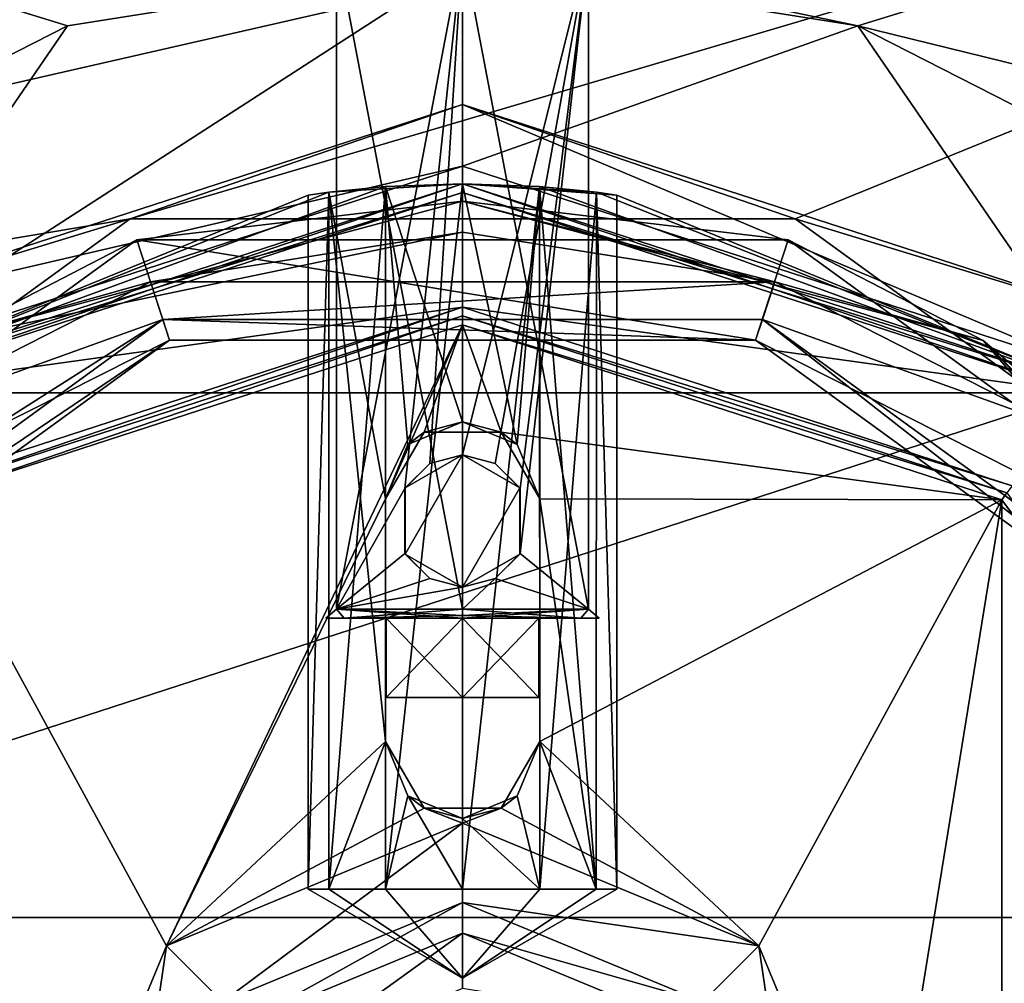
# Model space of a CAD drawing. Header units: millimetres. Extents: x -78 to 78, y -77 to 439.
# Tile 14 of 59: x -10 to 12, y 26 to 48. Entities that reach past the tile are written whole.
import ezdxf

# ---------------------------------------------------------------- set-up
doc = ezdxf.new("R2010")
doc.units = ezdxf.units.MM
doc.header["$LTSCALE"] = 65.185185
for name, color, linetype in [('1', 7, 'CONTINUOUS'), ('10', 7, 'CONTINUOUS'), ('199', 7, 'CONTINUOUS'), ('2', 7, 'CONTINUOUS'), ('206', 7, 'CONTINUOUS'), ('209', 7, 'CONTINUOUS'), ('212', 7, 'CONTINUOUS'), ('213', 7, 'CONTINUOUS'), ('214', 7, 'CONTINUOUS'), ('215', 7, 'CONTINUOUS'), ('216', 7, 'CONTINUOUS'), ('217', 7, 'CONTINUOUS'), ('218', 7, 'CONTINUOUS'), ('219', 7, 'CONTINUOUS'), ('220', 7, 'CONTINUOUS'), ('221', 7, 'CONTINUOUS'), ('222', 7, 'CONTINUOUS'), ('223', 7, 'CONTINUOUS'), ('224', 7, 'CONTINUOUS'), ('225', 7, 'CONTINUOUS'), ('226', 7, 'CONTINUOUS'), ('227', 7, 'CONTINUOUS'), ('228', 7, 'CONTINUOUS'), ('229', 7, 'CONTINUOUS'), ('230', 7, 'CONTINUOUS'), ('231', 7, 'CONTINUOUS'), ('232', 7, 'CONTINUOUS'), ('233', 7, 'CONTINUOUS'), ('234', 7, 'CONTINUOUS'), ('235', 7, 'CONTINUOUS'), ('236', 7, 'CONTINUOUS'), ('237', 7, 'CONTINUOUS'), ('238', 7, 'CONTINUOUS'), ('239', 7, 'CONTINUOUS'), ('240', 7, 'CONTINUOUS'), ('241', 7, 'CONTINUOUS'), ('242', 7, 'CONTINUOUS'), ('245', 7, 'CONTINUOUS'), ('246', 7, 'CONTINUOUS'), ('247', 7, 'CONTINUOUS'), ('248', 7, 'CONTINUOUS'), ('249', 7, 'CONTINUOUS'), ('253', 7, 'CONTINUOUS'), ('254', 7, 'CONTINUOUS'), ('255', 7, 'CONTINUOUS'), ('256', 7, 'CONTINUOUS'), ('298', 7, 'CONTINUOUS'), ('299', 7, 'CONTINUOUS'), ('300', 7, 'CONTINUOUS'), ('301', 7, 'CONTINUOUS'), ('302', 7, 'CONTINUOUS'), ('303', 7, 'CONTINUOUS'), ('306', 7, 'CONTINUOUS'), ('307', 7, 'CONTINUOUS'), ('308', 7, 'CONTINUOUS'), ('309', 7, 'CONTINUOUS'), ('310', 7, 'CONTINUOUS'), ('5', 7, 'CONTINUOUS'), ('6', 7, 'CONTINUOUS'), ('8', 7, 'CONTINUOUS')]:
    doc.layers.add(name, color=color, linetype=linetype)

msp = doc.modelspace()

# ---------------------------------------------------------------- linework, layer by layer
at = {"layer": '1', "linetype": 'CONTINUOUS'}
for points in [[(-19.336, 34.048, 16), (-7.386, 42.73, 16), (-19.336, 34.048), (-19.336, 34.048, 16)], [(-19.336, 34.048), (-7.386, 42.73, 16), (-7.386, 42.73), (-19.336, 34.048)], [(-7.386, 42.73, 16), (7.386, 42.73, 16), (-7.386, 42.73), (-7.386, 42.73, 16)], [(-7.386, 42.73), (7.386, 42.73, 16), (7.386, 42.73), (-7.386, 42.73)], [(7.386, 42.73, 16), (19.336, 34.048, 16), (7.386, 42.73), (7.386, 42.73, 16)], [(7.386, 42.73), (19.336, 34.048, 16), (19.336, 34.048), (7.386, 42.73)]]:
    msp.add_3dface(points, dxfattribs=at)
at = {"layer": '10', "linetype": 'CONTINUOUS'}
for points in [[(-19.336, 34.048), (-7.386, 42.73), (-6.644, 40.448), (-19.336, 34.048)], [(-7.386, 42.73), (7.386, 42.73), (6.644, 40.448), (-7.386, 42.73)], [(-7.386, 42.73), (6.644, 40.448), (-6.644, 40.448), (-7.386, 42.73)], [(7.386, 42.73), (19.336, 34.048), (6.644, 40.448), (7.386, 42.73)], [(-19.336, 34.048), (-6.644, 40.448), (-17.394, 32.637), (-19.336, 34.048)], [(19.336, 34.048), (17.394, 32.637), (6.644, 40.448), (19.336, 34.048)]]:
    msp.add_3dface(points, dxfattribs=at)
at = {"layer": '199', "linetype": 'CONTINUOUS'}
for points in [[(-7.54, 43.206, 7), (-19.74, 34.342, 7), (-7.54, 43.206, 6), (-7.54, 43.206, 7)], [(-7.54, 43.206, 6), (-19.74, 34.342, 7), (-19.74, 34.342, 6), (-7.54, 43.206, 6)], [(7.54, 43.206, 7), (-7.54, 43.206, 7), (7.54, 43.206, 6), (7.54, 43.206, 7)], [(7.54, 43.206, 6), (-7.54, 43.206, 7), (-7.54, 43.206, 6), (7.54, 43.206, 6)], [(19.74, 34.342, 7), (7.54, 43.206, 7), (19.74, 34.342, 6), (19.74, 34.342, 7)], [(19.74, 34.342, 6), (7.54, 43.206, 7), (7.54, 43.206, 6), (19.74, 34.342, 6)]]:
    msp.add_3dface(points, dxfattribs=at)
at = {"layer": '2', "linetype": 'CONTINUOUS'}
for points in [[(-17.394, 32.637), (-6.644, 40.448), (-17.394, 32.637, 16.5), (-17.394, 32.637)], [(-17.394, 32.637, 16.5), (-6.644, 40.448), (-6.644, 40.448, 16.5), (-17.394, 32.637, 16.5)], [(-6.644, 40.448), (6.644, 40.448), (-6.644, 40.448, 16.5), (-6.644, 40.448)], [(-6.644, 40.448, 16.5), (6.644, 40.448), (6.644, 40.448, 16.5), (-6.644, 40.448, 16.5)], [(6.644, 40.448), (17.394, 32.637), (6.644, 40.448, 16.5), (6.644, 40.448)], [(6.644, 40.448, 16.5), (17.394, 32.637), (17.394, 32.637, 16.5), (6.644, 40.448, 16.5)]]:
    msp.add_3dface(points, dxfattribs=at)
at = {"layer": '206', "linetype": 'CONTINUOUS'}
for points in [[(-47.387, 59.418, 6), (47.387, 59.418, 6), (8.962, 47.581, 6), (-47.387, 59.418, 6)], [(0, 49, 6), (-47.387, 59.418, 6), (8.962, 47.581, 6), (0, 49, 6)], [(-47.387, 59.418, 6), (0, 49, 6), (-8.962, 47.581, 6), (-47.387, 59.418, 6)], [(-17.046, 43.462, 6), (-47.387, 59.418, 6), (-8.962, 47.581, 6), (-17.046, 43.462, 6)], [(47.387, 59.418, 6), (68.475, 32.972, 6), (8.962, 47.581, 6), (47.387, 59.418, 6)], [(8.962, 47.581, 6), (68.475, 32.972, 6), (17.046, 43.462, 6), (8.962, 47.581, 6)]]:
    msp.add_3dface(points, dxfattribs=at)
at = {"layer": '209', "linetype": 'CONTINUOUS'}
for points in [[(-68.475, 32.972, 7), (-7.54, 43.206, 7), (47.387, 59.418, 7), (-68.475, 32.972, 7)], [(-47.387, 59.418, 7), (-68.475, 32.972, 7), (47.387, 59.418, 7), (-47.387, 59.418, 7)], [(-7.54, 43.206, 7), (7.54, 43.206, 7), (47.387, 59.418, 7), (-7.54, 43.206, 7)], [(7.54, 43.206, 7), (19.74, 34.342, 7), (47.387, 59.418, 7), (7.54, 43.206, 7)], [(-19.74, 34.342, 7), (-7.54, 43.206, 7), (-68.475, 32.972, 7), (-19.74, 34.342, 7)]]:
    msp.add_3dface(points, dxfattribs=at)
at = {"layer": '212', "linetype": 'CONTINUOUS'}
for points in [[(0, 45.8, 4), (0, 45.8, 6), (-15.165, 40.873, 6), (0, 45.8, 4)], [(-15.165, 40.873, 4), (0, 45.8, 4), (-15.165, 40.873, 6), (-15.165, 40.873, 4)]]:
    msp.add_3dface(points, dxfattribs=at)
at = {"layer": '213', "linetype": 'CONTINUOUS'}
for points in [[(0, 45.8, 4), (-15.165, 40.873, 4), (0, 44.4, 4), (0, 45.8, 4)], [(15.165, 40.873, 4), (0, 45.8, 4), (14.342, 39.74, 4), (15.165, 40.873, 4)], [(0, 45.8, 4), (0, 44.4, 4), (14.342, 39.74, 4), (0, 45.8, 4)], [(0, 44.4, 4), (-15.165, 40.873, 4), (-14.342, 39.74, 4), (0, 44.4, 4)]]:
    msp.add_3dface(points, dxfattribs=at)
at = {"layer": '214', "linetype": 'CONTINUOUS'}
for points in [[(0, 44.4, 4), (-14.342, 39.74, 4), (0, 44.4, 2), (0, 44.4, 4)], [(0, 44.4, 2), (-14.342, 39.74, 4), (-14.342, 39.74, 2), (0, 44.4, 2)]]:
    msp.add_3dface(points, dxfattribs=at)
at = {"layer": '215', "linetype": 'CONTINUOUS'}
for points in [[(0, 44.4, 2), (-14.342, 39.74, 2), (0, 49, 2), (0, 44.4, 2)], [(0, 49, 2), (-14.342, 39.74, 2), (-8.961, 47.581, 2), (0, 49, 2)], [(0, 44.4, 2), (0, 49, 2), (8.961, 47.581, 2), (0, 44.4, 2)], [(-8.961, 47.581, 2), (-14.342, 39.74, 2), (-17.046, 43.461, 2), (-8.961, 47.581, 2)], [(0, 44.4, 2), (8.961, 47.581, 2), (14.342, 39.74, 2), (0, 44.4, 2)], [(8.961, 47.581, 2), (17.046, 43.461, 2), (14.342, 39.74, 2), (8.961, 47.581, 2)]]:
    msp.add_3dface(points, dxfattribs=at)
at = {"layer": '216', "linetype": 'CONTINUOUS'}
for points in [[(-8.962, 47.581, 6), (0, 49, 6), (-8.961, 47.581, 2), (-8.962, 47.581, 6)], [(0, 49, 6), (0, 49, 2), (-8.961, 47.581, 2), (0, 49, 6)], [(-17.046, 43.462, 6), (-8.962, 47.581, 6), (-17.046, 43.461, 2), (-17.046, 43.462, 6)], [(-8.962, 47.581, 6), (-8.961, 47.581, 2), (-17.046, 43.461, 2), (-8.962, 47.581, 6)]]:
    msp.add_3dface(points, dxfattribs=at)
at = {"layer": '217', "linetype": 'CONTINUOUS'}
for points in [[(0, 45.8, 6), (0, 45.8, 4), (15.165, 40.873, 4), (0, 45.8, 6)], [(0, 45.8, 6), (15.165, 40.873, 4), (15.165, 40.873, 6), (0, 45.8, 6)]]:
    msp.add_3dface(points, dxfattribs=at)
at = {"layer": '218', "linetype": 'CONTINUOUS'}
for points in [[(14.342, 39.74, 4), (0, 44.4, 4), (14.342, 39.74, 2), (14.342, 39.74, 4)], [(0, 44.4, 4), (0, 44.4, 2), (14.342, 39.74, 2), (0, 44.4, 4)]]:
    msp.add_3dface(points, dxfattribs=at)
at = {"layer": '219', "linetype": 'CONTINUOUS'}
for points in [[(0, 49, 6), (8.962, 47.581, 6), (0, 49, 2), (0, 49, 6)], [(0, 49, 2), (8.962, 47.581, 6), (8.961, 47.581, 2), (0, 49, 2)], [(8.962, 47.581, 6), (17.046, 43.462, 6), (8.961, 47.581, 2), (8.962, 47.581, 6)], [(17.046, 43.462, 6), (17.046, 43.461, 2), (8.961, 47.581, 2), (17.046, 43.462, 6)]]:
    msp.add_3dface(points, dxfattribs=at)
at = {"layer": '220', "linetype": 'CONTINUOUS'}
for points in [[(0, 45.8, 6), (-7.54, 43.206, 6), (-15.165, 40.873, 6), (0, 45.8, 6)], [(7.54, 43.206, 6), (-7.54, 43.206, 6), (0, 45.8, 6), (7.54, 43.206, 6)], [(7.54, 43.206, 6), (0, 45.8, 6), (15.165, 40.873, 6), (7.54, 43.206, 6)], [(-7.54, 43.206, 6), (-19.74, 34.342, 6), (-15.165, 40.873, 6), (-7.54, 43.206, 6)], [(19.74, 34.342, 6), (7.54, 43.206, 6), (15.165, 40.873, 6), (19.74, 34.342, 6)]]:
    msp.add_3dface(points, dxfattribs=at)
at = {"layer": '221', "linetype": 'CONTINUOUS'}
for points in [[(13.989, 39.255, 58), (0, 43.8, 58), (-13.989, 39.255, 58), (13.989, 39.255, 58)], [(22.635, 27.355, 58), (13.989, 39.255, 58), (-22.635, 27.355, 58), (22.635, 27.355, 58)], [(-22.635, 27.355, 58), (13.989, 39.255, 58), (-13.989, 39.255, 58), (-22.635, 27.355, 58)], [(22.635, 12.645, 58), (22.635, 27.355, 58), (-22.635, 12.645, 58), (22.635, 12.645, 58)], [(-22.635, 12.645, 58), (22.635, 27.355, 58), (-22.635, 27.355, 58), (-22.635, 12.645, 58)]]:
    msp.add_3dface(points, dxfattribs=at)
at = {"layer": '222', "linetype": 'CONTINUOUS'}
for points in [[(0, 44, 18.2), (-14.107, 39.416, 18.2), (0, 44, 42.5), (0, 44, 18.2)], [(0, 44, 42.5), (-14.107, 39.416, 18.2), (-1.747, 43.936, 42.967), (0, 44, 42.5)], [(-3.033, 43.808, 47.747), (-14.107, 39.416, 18.2), (0, 44, 57.8), (-3.033, 43.808, 47.747)], [(0, 44, 57.8), (-14.107, 39.416, 18.2), (-14.107, 39.416, 57.8), (0, 44, 57.8)], [(-1.747, 43.936, 49.033), (-3.033, 43.808, 47.747), (0, 44, 57.8), (-1.747, 43.936, 49.033)], [(0, 44, 49.5), (-1.747, 43.936, 49.033), (0, 44, 57.8), (0, 44, 49.5)], [(-1.747, 43.936, 42.967), (-14.107, 39.416, 18.2), (-3.033, 43.808, 44.253), (-1.747, 43.936, 42.967)], [(-3.033, 43.808, 44.253), (-14.107, 39.416, 18.2), (-3.5, 43.743, 46), (-3.033, 43.808, 44.253)], [(-3.5, 43.743, 46), (-14.107, 39.416, 18.2), (-3.033, 43.808, 47.747), (-3.5, 43.743, 46)]]:
    msp.add_3dface(points, dxfattribs=at)
at = {"layer": '223', "linetype": 'CONTINUOUS'}
for points in [[(-13.989, 39.255, 18), (0, 43.8, 18), (0, 41.2, 18), (-13.989, 39.255, 18)], [(0, 43.8, 18), (13.989, 39.255, 18), (0, 41.2, 18), (0, 43.8, 18)], [(-13.989, 39.255, 18), (0, 41.2, 18), (-12.461, 37.151, 18), (-13.989, 39.255, 18)], [(0, 41.2, 18), (13.989, 39.255, 18), (12.461, 37.151, 18), (0, 41.2, 18)]]:
    msp.add_3dface(points, dxfattribs=at)
at = {"layer": '224', "linetype": 'CONTINUOUS'}
for points in [[(-6.718, 26.717, 30), (0, 29.5, 30), (-5.445, 25.445, 30), (-6.718, 26.717, 30)], [(0, 29.5, 30), (0, 27.7, 30), (-5.445, 25.445, 30), (0, 29.5, 30)], [(0, 29.5, 30), (6.718, 26.717, 30), (0, 27.7, 30), (0, 29.5, 30)], [(0, 27.7, 30), (6.718, 26.717, 30), (5.445, 25.445, 30), (0, 27.7, 30)], [(-9.5, 20, 30), (-6.718, 26.717, 30), (-7.7, 20, 30), (-9.5, 20, 30)], [(-7.7, 20, 30), (-6.718, 26.717, 30), (-5.445, 25.445, 30), (-7.7, 20, 30)], [(5.445, 25.445, 30), (6.718, 26.717, 30), (7.7, 20, 30), (5.445, 25.445, 30)], [(6.718, 26.717, 30), (9.5, 20, 30), (7.7, 20, 30), (6.718, 26.717, 30)]]:
    msp.add_3dface(points, dxfattribs=at)
at = {"layer": '225', "linetype": 'CONTINUOUS'}
for points in [[(0, 44, 18.2), (0, 44, 42.5), (1.747, 43.936, 42.967), (0, 44, 18.2)], [(14.107, 39.416, 57.8), (0, 44, 18.2), (3.5, 43.743, 46), (14.107, 39.416, 57.8)], [(0, 44, 18.2), (14.107, 39.416, 57.8), (14.107, 39.416, 18.2), (0, 44, 18.2)], [(3.5, 43.743, 46), (0, 44, 18.2), (3.033, 43.808, 44.253), (3.5, 43.743, 46)], [(3.033, 43.808, 44.253), (0, 44, 18.2), (1.747, 43.936, 42.967), (3.033, 43.808, 44.253)], [(0, 44, 49.5), (0, 44, 57.8), (14.107, 39.416, 57.8), (0, 44, 49.5)], [(0, 44, 49.5), (14.107, 39.416, 57.8), (1.747, 43.936, 49.033), (0, 44, 49.5)], [(1.747, 43.936, 49.033), (14.107, 39.416, 57.8), (3.033, 43.808, 47.747), (1.747, 43.936, 49.033)], [(3.033, 43.808, 47.747), (14.107, 39.416, 57.8), (3.5, 43.743, 46), (3.033, 43.808, 47.747)]]:
    msp.add_3dface(points, dxfattribs=at)
at = {"layer": '226', "linetype": 'CONTINUOUS'}
for points in [[(-4.95, 24.95, 40), (0, 27, 40), (-4.066, 24.066, 40), (-4.95, 24.95, 40)], [(-4.066, 24.066, 40), (0, 27, 40), (0, 25.75, 40), (-4.066, 24.066, 40)], [(0, 27, 40), (4.95, 24.95, 40), (0, 25.75, 40), (0, 27, 40)]]:
    msp.add_3dface(points, dxfattribs=at)
at = {"layer": '227', "linetype": 'CONTINUOUS'}
for points in [[(0, 27, 40), (-4.95, 24.95, 40), (0, 27, 30.7), (0, 27, 40)], [(0, 27, 30.7), (-4.95, 24.95, 40), (-4.95, 24.95, 30.7), (0, 27, 30.7)]]:
    msp.add_3dface(points, dxfattribs=at)
at = {"layer": '228', "linetype": 'CONTINUOUS'}
for points in [[(4.95, 24.95, 40), (0, 27, 40), (4.95, 24.95, 30.7), (4.95, 24.95, 40)], [(0, 27, 40), (0, 27, 30.7), (4.95, 24.95, 30.7), (0, 27, 40)]]:
    msp.add_3dface(points, dxfattribs=at)
at = {"layer": '229', "linetype": 'CONTINUOUS'}
for points in [[(0, 41, 39.8), (-12.343, 36.989, 39.8), (0, 41, 18.2), (0, 41, 39.8)], [(0, 41, 18.2), (-12.343, 36.989, 39.8), (-12.343, 36.989, 18.2), (0, 41, 18.2)]]:
    msp.add_3dface(points, dxfattribs=at)
at = {"layer": '230', "linetype": 'CONTINUOUS'}
for points in [[(0, 41, 39.8), (0, 41, 18.2), (12.343, 36.989, 18.2), (0, 41, 39.8)], [(0, 41, 39.8), (12.343, 36.989, 18.2), (12.343, 36.989, 39.8), (0, 41, 39.8)]]:
    msp.add_3dface(points, dxfattribs=at)
at = {"layer": '231', "linetype": 'CONTINUOUS'}
for points in [[(0, 43.8, 58), (0, 44, 57.8), (-14.107, 39.416, 57.8), (0, 43.8, 58)], [(-13.989, 39.255, 58), (0, 43.8, 58), (-14.107, 39.416, 57.8), (-13.989, 39.255, 58)]]:
    msp.add_3dface(points, dxfattribs=at)
at = {"layer": '232', "linetype": 'CONTINUOUS'}
for points in [[(0, 43.8, 58), (13.989, 39.255, 58), (0, 44, 57.8), (0, 43.8, 58)], [(0, 44, 57.8), (13.989, 39.255, 58), (14.107, 39.416, 57.8), (0, 44, 57.8)]]:
    msp.add_3dface(points, dxfattribs=at)
at = {"layer": '233', "linetype": 'CONTINUOUS'}
for points in [[(-14.107, 39.416, 18.2), (0, 44, 18.2), (-13.989, 39.255, 18), (-14.107, 39.416, 18.2)], [(0, 44, 18.2), (0, 43.8, 18), (-13.989, 39.255, 18), (0, 44, 18.2)]]:
    msp.add_3dface(points, dxfattribs=at)
at = {"layer": '234', "linetype": 'CONTINUOUS'}
for points in [[(0, 43.8, 18), (0, 44, 18.2), (14.107, 39.416, 18.2), (0, 43.8, 18)], [(13.989, 39.255, 18), (0, 43.8, 18), (14.107, 39.416, 18.2), (13.989, 39.255, 18)]]:
    msp.add_3dface(points, dxfattribs=at)
at = {"layer": '235', "linetype": 'CONTINUOUS'}
for points in [[(-1.747, 43.936, 49.033), (0, 44, 49.5), (-1.75, 28, 49.031), (-1.747, 43.936, 49.033)], [(-1.75, 28, 49.031), (0, 44, 49.5), (0, 28, 49.5), (-1.75, 28, 49.031)], [(0, 44, 42.5), (-1.747, 43.936, 42.967), (0, 38.6, 42.5), (0, 44, 42.5)], [(-3.033, 43.808, 44.253), (-3.5, 43.743, 46), (-3.5, 28, 46), (-3.033, 43.808, 44.253)], [(-3.031, 28, 44.25), (-3.033, 43.808, 44.253), (-3.5, 28, 46), (-3.031, 28, 44.25)], [(-3.5, 43.743, 46), (-3.033, 43.808, 47.747), (-3.5, 28, 46), (-3.5, 43.743, 46)], [(-3.5, 28, 46), (-3.033, 43.808, 47.747), (-3.031, 28, 47.75), (-3.5, 28, 46)], [(-1.747, 43.936, 42.967), (-3.033, 43.808, 44.253), (-1.75, 36.85, 42.969), (-1.747, 43.936, 42.967)], [(-3.033, 43.808, 47.747), (-1.747, 43.936, 49.033), (-3.031, 28, 47.75), (-3.033, 43.808, 47.747)], [(-1.75, 36.85, 42.969), (-3.033, 43.808, 44.253), (-1.75, 31.35, 42.969), (-1.75, 36.85, 42.969)], [(-1.75, 31.35, 42.969), (-3.033, 43.808, 44.253), (-3.031, 28, 44.25), (-1.75, 31.35, 42.969)], [(-3.031, 28, 47.75), (-1.747, 43.936, 49.033), (-1.75, 28, 49.031), (-3.031, 28, 47.75)], [(-1.747, 43.936, 42.967), (-1.75, 36.85, 42.969), (-1.24, 38.085, 42.727), (-1.747, 43.936, 42.967)], [(0, 38.6, 42.5), (-1.747, 43.936, 42.967), (-1.24, 38.085, 42.727), (0, 38.6, 42.5)], [(-1.75, 28, 42.969), (-1.75, 31.35, 42.969), (-3.031, 28, 44.25), (-1.75, 28, 42.969)], [(-1.24, 30.115, 42.727), (-1.75, 31.35, 42.969), (-1.75, 28, 42.969), (-1.24, 30.115, 42.727)], [(0, 28, 42.5), (-1.24, 30.115, 42.727), (-1.75, 28, 42.969), (0, 28, 42.5)], [(0, 29.6, 42.5), (-1.24, 30.115, 42.727), (0, 28, 42.5), (0, 29.6, 42.5)]]:
    msp.add_3dface(points, dxfattribs=at)
at = {"layer": '236', "linetype": 'CONTINUOUS'}
for points in [[(1.747, 43.936, 42.967), (0, 44, 42.5), (1.24, 38.085, 42.727), (1.747, 43.936, 42.967)], [(0, 44, 42.5), (0, 38.6, 42.5), (1.24, 38.085, 42.727), (0, 44, 42.5)], [(0, 44, 49.5), (1.747, 43.936, 49.033), (0, 28, 49.5), (0, 44, 49.5)], [(0, 28, 49.5), (1.747, 43.936, 49.033), (1.75, 28, 49.031), (0, 28, 49.5)], [(1.75, 36.85, 42.969), (1.747, 43.936, 42.967), (1.24, 38.085, 42.727), (1.75, 36.85, 42.969)], [(1.747, 43.936, 49.033), (3.033, 43.808, 47.747), (1.75, 28, 49.031), (1.747, 43.936, 49.033)], [(3.033, 43.808, 44.253), (1.747, 43.936, 42.967), (3.031, 28, 44.25), (3.033, 43.808, 44.253)], [(3.031, 28, 44.25), (1.747, 43.936, 42.967), (1.75, 36.85, 42.969), (3.031, 28, 44.25)], [(1.75, 28, 49.031), (3.033, 43.808, 47.747), (3.031, 28, 47.75), (1.75, 28, 49.031)], [(3.031, 28, 47.75), (3.033, 43.808, 47.747), (3.5, 28, 46), (3.031, 28, 47.75)], [(3.5, 28, 46), (3.033, 43.808, 44.253), (3.031, 28, 44.25), (3.5, 28, 46)], [(3.033, 43.808, 47.747), (3.5, 43.743, 46), (3.5, 28, 46), (3.033, 43.808, 47.747)], [(3.5, 43.743, 46), (3.033, 43.808, 44.253), (3.5, 28, 46), (3.5, 43.743, 46)], [(1.75, 31.35, 42.969), (3.031, 28, 44.25), (1.75, 36.85, 42.969), (1.75, 31.35, 42.969)], [(1.24, 30.115, 42.727), (1.75, 28, 42.969), (1.75, 31.35, 42.969), (1.24, 30.115, 42.727)], [(1.75, 28, 42.969), (3.031, 28, 44.25), (1.75, 31.35, 42.969), (1.75, 28, 42.969)], [(0, 29.6, 42.5), (1.75, 28, 42.969), (1.24, 30.115, 42.727), (0, 29.6, 42.5)], [(0, 29.6, 42.5), (0, 28, 42.5), (1.75, 28, 42.969), (0, 29.6, 42.5)]]:
    msp.add_3dface(points, dxfattribs=at)
at = {"layer": '237', "linetype": 'CONTINUOUS'}
for points in [[(-12.461, 37.151, 18), (0, 41.2, 18), (-12.343, 36.989, 18.2), (-12.461, 37.151, 18)], [(0, 41.2, 18), (0, 41, 18.2), (-12.343, 36.989, 18.2), (0, 41.2, 18)]]:
    msp.add_3dface(points, dxfattribs=at)
at = {"layer": '238', "linetype": 'CONTINUOUS'}
for points in [[(0, 41.2, 18), (12.461, 37.151, 18), (0, 41, 18.2), (0, 41.2, 18)], [(0, 41, 18.2), (12.461, 37.151, 18), (12.343, 36.989, 18.2), (0, 41, 18.2)]]:
    msp.add_3dface(points, dxfattribs=at)
at = {"layer": '239', "linetype": 'CONTINUOUS'}
for points in [[(0, 38.6, 42.5), (-1.24, 38.085, 42.727), (-0.875, 38.366, 40), (0, 38.6, 42.5)], [(0.875, 38.366, 40), (0, 38.6, 42.5), (-0.875, 38.366, 40), (0.875, 38.366, 40)], [(1.24, 38.085, 42.727), (0, 38.6, 42.5), (0.875, 38.366, 40), (1.24, 38.085, 42.727)], [(-1.24, 38.085, 42.727), (-1.75, 36.85, 42.969), (-0.875, 38.366, 40), (-1.24, 38.085, 42.727)], [(-0.875, 38.366, 40), (-1.75, 36.85, 42.969), (-1.75, 36.85, 40), (-0.875, 38.366, 40)], [(1.75, 36.85, 40), (1.24, 38.085, 42.727), (0.875, 38.366, 40), (1.75, 36.85, 40)], [(1.75, 36.85, 42.969), (1.24, 38.085, 42.727), (1.75, 36.85, 40), (1.75, 36.85, 42.969)]]:
    msp.add_3dface(points, dxfattribs=at)
at = {"layer": '240', "linetype": 'CONTINUOUS'}
for points in [[(1.75, 31.35, 42.969), (1.75, 36.85, 42.969), (1.75, 31.35, 40), (1.75, 31.35, 42.969)], [(1.75, 36.85, 42.969), (1.75, 36.85, 40), (1.75, 31.35, 40), (1.75, 36.85, 42.969)]]:
    msp.add_3dface(points, dxfattribs=at)
at = {"layer": '241', "linetype": 'CONTINUOUS'}
for points in [[(-1.75, 31.35, 42.969), (-1.24, 30.115, 42.727), (-1.75, 31.35, 40), (-1.75, 31.35, 42.969)], [(-1.75, 31.35, 40), (-1.24, 30.115, 42.727), (-0.875, 29.834, 40), (-1.75, 31.35, 40)], [(1.24, 30.115, 42.727), (1.75, 31.35, 42.969), (0.875, 29.834, 40), (1.24, 30.115, 42.727)], [(1.75, 31.35, 42.969), (1.75, 31.35, 40), (0.875, 29.834, 40), (1.75, 31.35, 42.969)], [(-1.24, 30.115, 42.727), (0, 29.6, 42.5), (-0.875, 29.834, 40), (-1.24, 30.115, 42.727)], [(0, 29.6, 42.5), (1.24, 30.115, 42.727), (0.875, 29.834, 40), (0, 29.6, 42.5)], [(-0.875, 29.834, 40), (0, 29.6, 42.5), (0.875, 29.834, 40), (-0.875, 29.834, 40)]]:
    msp.add_3dface(points, dxfattribs=at)
at = {"layer": '242', "linetype": 'CONTINUOUS'}
for points in [[(-1.75, 36.85, 42.969), (-1.75, 31.35, 42.969), (-1.75, 36.85, 40), (-1.75, 36.85, 42.969)], [(-1.75, 36.85, 40), (-1.75, 31.35, 42.969), (-1.75, 31.35, 40), (-1.75, 36.85, 40)]]:
    msp.add_3dface(points, dxfattribs=at)
at = {"layer": '245', "linetype": 'CONTINUOUS'}
for points in [[(0, 27.7, 30), (5.445, 25.445, 30), (0, 27, 30.7), (0, 27.7, 30)], [(0, 27, 30.7), (5.445, 25.445, 30), (4.95, 24.95, 30.7), (0, 27, 30.7)]]:
    msp.add_3dface(points, dxfattribs=at)
at = {"layer": '246', "linetype": 'CONTINUOUS'}
for points in [[(-5.445, 25.445, 30), (0, 27.7, 30), (-4.95, 24.95, 30.7), (-5.445, 25.445, 30)], [(0, 27.7, 30), (0, 27, 30.7), (-4.95, 24.95, 30.7), (0, 27.7, 30)]]:
    msp.add_3dface(points, dxfattribs=at)
at = {"layer": '247', "linetype": 'CONTINUOUS'}
for points in [[(-12.226, 36.828, 40), (0, 40.8, 40), (-6.718, 26.717, 40), (-12.226, 36.828, 40)], [(0, 40.8, 40), (-1.75, 36.85, 40), (-6.718, 26.717, 40), (0, 40.8, 40)], [(-0.875, 38.366, 40), (-1.75, 36.85, 40), (0, 40.8, 40), (-0.875, 38.366, 40)], [(0.875, 38.366, 40), (-0.875, 38.366, 40), (0, 40.8, 40), (0.875, 38.366, 40)], [(12.226, 36.828, 40), (0.875, 38.366, 40), (0, 40.8, 40), (12.226, 36.828, 40)], [(1.75, 36.85, 40), (0.875, 38.366, 40), (12.226, 36.828, 40), (1.75, 36.85, 40)], [(-1.75, 36.85, 40), (-1.75, 31.35, 40), (-6.718, 26.717, 40), (-1.75, 36.85, 40)], [(1.75, 31.35, 40), (1.75, 36.85, 40), (12.226, 36.828, 40), (1.75, 31.35, 40)], [(-12.226, 3.172, 40), (-12.226, 36.828, 40), (-9.5, 20, 40), (-12.226, 3.172, 40)], [(-9.5, 20, 40), (-12.226, 36.828, 40), (-6.718, 26.717, 40), (-9.5, 20, 40)], [(1.75, 31.35, 40), (12.226, 36.828, 40), (6.718, 26.717, 40), (1.75, 31.35, 40)], [(6.718, 26.717, 40), (12.226, 36.828, 40), (9.5, 20, 40), (6.718, 26.717, 40)], [(12.226, 36.828, 40), (12.226, 3.172, 40), (9.5, 20, 40), (12.226, 36.828, 40)], [(19.782, 26.427, 40), (12.226, 3.172, 40), (12.226, 36.828, 40), (19.782, 26.427, 40)], [(-1.75, 31.35, 40), (-0.875, 29.834, 40), (-6.718, 26.717, 40), (-1.75, 31.35, 40)], [(0.875, 29.834, 40), (1.75, 31.35, 40), (6.718, 26.717, 40), (0.875, 29.834, 40)], [(-0.875, 29.834, 40), (0, 29.5, 40), (-6.718, 26.717, 40), (-0.875, 29.834, 40)], [(-0.875, 29.834, 40), (0.875, 29.834, 40), (0, 29.5, 40), (-0.875, 29.834, 40)], [(0, 29.5, 40), (0.875, 29.834, 40), (6.718, 26.717, 40), (0, 29.5, 40)], [(19.782, 13.573, 40), (12.226, 3.172, 40), (19.782, 26.427, 40), (19.782, 13.573, 40)]]:
    msp.add_3dface(points, dxfattribs=at)
at = {"layer": '248', "linetype": 'CONTINUOUS'}
for points in [[(0, 29.5, 30), (-6.718, 26.717, 30), (0, 29.5, 40), (0, 29.5, 30)], [(0, 29.5, 40), (-6.718, 26.717, 30), (-6.718, 26.717, 40), (0, 29.5, 40)], [(-6.718, 26.717, 30), (-9.5, 20, 30), (-6.718, 26.717, 40), (-6.718, 26.717, 30)], [(-9.5, 20, 30), (-9.5, 20, 40), (-6.718, 26.717, 40), (-9.5, 20, 30)]]:
    msp.add_3dface(points, dxfattribs=at)
at = {"layer": '249', "linetype": 'CONTINUOUS'}
for points in [[(6.718, 26.717, 30), (0, 29.5, 30), (6.718, 26.717, 40), (6.718, 26.717, 30)], [(0, 29.5, 30), (0, 29.5, 40), (6.718, 26.717, 40), (0, 29.5, 30)], [(9.5, 20, 30), (6.718, 26.717, 30), (9.5, 20, 40), (9.5, 20, 30)], [(6.718, 26.717, 30), (6.718, 26.717, 40), (9.5, 20, 40), (6.718, 26.717, 30)]]:
    msp.add_3dface(points, dxfattribs=at)
at = {"layer": '253', "linetype": 'CONTINUOUS'}
for points in [[(-3.031, 28, 44.25), (-3.5, 28, 46), (0, 25.979, 46), (-3.031, 28, 44.25)], [(-3.5, 28, 46), (-3.031, 28, 47.75), (0, 25.979, 46), (-3.5, 28, 46)], [(-1.75, 28, 42.969), (-3.031, 28, 44.25), (0, 25.979, 46), (-1.75, 28, 42.969)], [(-3.031, 28, 47.75), (-1.75, 28, 49.031), (0, 25.979, 46), (-3.031, 28, 47.75)], [(0, 28, 42.5), (-1.75, 28, 42.969), (0, 25.979, 46), (0, 28, 42.5)], [(-1.75, 28, 49.031), (0, 28, 49.5), (0, 25.979, 46), (-1.75, 28, 49.031)]]:
    msp.add_3dface(points, dxfattribs=at)
at = {"layer": '254', "linetype": 'CONTINUOUS'}
for points in [[(1.75, 28, 42.969), (0, 28, 42.5), (0, 25.979, 46), (1.75, 28, 42.969)], [(0, 28, 49.5), (1.75, 28, 49.031), (0, 25.979, 46), (0, 28, 49.5)], [(1.75, 28, 49.031), (3.031, 28, 47.75), (0, 25.979, 46), (1.75, 28, 49.031)], [(3.031, 28, 47.75), (3.5, 28, 46), (0, 25.979, 46), (3.031, 28, 47.75)], [(3.5, 28, 46), (3.031, 28, 44.25), (0, 25.979, 46), (3.5, 28, 46)], [(3.031, 28, 44.25), (1.75, 28, 42.969), (0, 25.979, 46), (3.031, 28, 44.25)]]:
    msp.add_3dface(points, dxfattribs=at)
at = {"layer": '255', "linetype": 'CONTINUOUS'}
for points in [[(-12.343, 36.989, 39.8), (0, 41, 39.8), (-12.226, 36.828, 40), (-12.343, 36.989, 39.8)], [(0, 41, 39.8), (0, 40.8, 40), (-12.226, 36.828, 40), (0, 41, 39.8)]]:
    msp.add_3dface(points, dxfattribs=at)
at = {"layer": '256', "linetype": 'CONTINUOUS'}
for points in [[(0, 41, 39.8), (12.343, 36.989, 39.8), (0, 40.8, 40), (0, 41, 39.8)], [(12.343, 36.989, 39.8), (12.226, 36.828, 40), (0, 40.8, 40), (12.343, 36.989, 39.8)], [(12.343, 36.989, 39.8), (19.972, 26.489, 39.8), (12.226, 36.828, 40), (12.343, 36.989, 39.8)], [(19.972, 26.489, 39.8), (19.782, 26.427, 40), (12.226, 36.828, 40), (19.972, 26.489, 39.8)]]:
    msp.add_3dface(points, dxfattribs=at)
at = {"layer": '298', "linetype": 'CONTINUOUS'}
for points in [[(0, 34.35, 49.3), (2.858, 34.35, 47.65), (0, 49.35, 49.3), (0, 34.35, 49.3)], [(0, 49.35, 49.3), (2.858, 34.35, 47.65), (2.858, 49.35, 47.65), (0, 49.35, 49.3)], [(0, 49.35, 42.7), (2.858, 49.35, 44.35), (0, 37.85, 42.7), (0, 49.35, 42.7)], [(0, 37.85, 42.7), (2.858, 49.35, 44.35), (0.74, 37.655, 42.784), (0, 37.85, 42.7)], [(0.74, 37.655, 42.784), (2.858, 49.35, 44.35), (1.307, 37.085, 42.97), (0.74, 37.655, 42.784)], [(2.858, 49.35, 44.35), (2.858, 34.35, 44.35), (1.307, 35.615, 42.97), (2.858, 49.35, 44.35)], [(1.307, 37.085, 42.97), (2.858, 49.35, 44.35), (1.307, 35.615, 42.97), (1.307, 37.085, 42.97)], [(2.858, 34.35, 47.65), (2.858, 34.35, 44.35), (2.858, 49.35, 47.65), (2.858, 34.35, 47.65)], [(2.858, 49.35, 47.65), (2.858, 34.35, 44.35), (2.858, 49.35, 44.35), (2.858, 49.35, 47.65)], [(1.307, 35.615, 42.97), (2.858, 34.35, 44.35), (0.74, 35.045, 42.784), (1.307, 35.615, 42.97)], [(2.858, 34.35, 44.35), (0, 34.35, 42.7), (0.74, 35.045, 42.784), (2.858, 34.35, 44.35)], [(0.74, 35.045, 42.784), (0, 34.35, 42.7), (0, 34.85, 42.7), (0.74, 35.045, 42.784)]]:
    msp.add_3dface(points, dxfattribs=at)
at = {"layer": '299', "linetype": 'CONTINUOUS'}
for points in [[(-3.1, 34.15, 46), (-2.684, 34.15, 44.449), (-2.684, 34.15, 47.551), (-3.1, 34.15, 46)], [(-2.684, 34.15, 44.449), (0, 34.15, 42.9), (-1.732, 34.15, 45), (-2.684, 34.15, 44.449)], [(-2.684, 34.15, 47.551), (-2.684, 34.15, 44.449), (-1.732, 34.15, 45), (-2.684, 34.15, 47.551)], [(0, 34.15, 49.1), (-2.684, 34.15, 47.551), (0, 34.15, 48), (0, 34.15, 49.1)], [(0, 34.15, 48), (-2.684, 34.15, 47.551), (-1.732, 34.15, 47), (0, 34.15, 48)], [(-1.732, 34.15, 47), (-2.684, 34.15, 47.551), (-1.732, 34.15, 45), (-1.732, 34.15, 47)], [(0, 34.15, 42.9), (0, 34.15, 44), (-1.732, 34.15, 45), (0, 34.15, 42.9)], [(0, 34.15, 42.9), (2.684, 34.15, 44.449), (0, 34.15, 44), (0, 34.15, 42.9)], [(2.684, 34.15, 47.551), (0, 34.15, 49.1), (1.732, 34.15, 47), (2.684, 34.15, 47.551)], [(1.732, 34.15, 47), (0, 34.15, 49.1), (0, 34.15, 48), (1.732, 34.15, 47)], [(0, 34.15, 44), (2.684, 34.15, 44.449), (1.732, 34.15, 45), (0, 34.15, 44)], [(2.684, 34.15, 44.449), (2.684, 34.15, 47.551), (1.732, 34.15, 47), (2.684, 34.15, 44.449)], [(1.732, 34.15, 45), (2.684, 34.15, 44.449), (1.732, 34.15, 47), (1.732, 34.15, 45)], [(3.1, 34.15, 46), (2.684, 34.15, 47.551), (2.684, 34.15, 44.449), (3.1, 34.15, 46)]]:
    msp.add_3dface(points, dxfattribs=at)
at = {"layer": '300', "linetype": 'CONTINUOUS'}
for points in [[(0, 34.35, 49.3), (0, 49.35, 49.3), (-2.858, 49.35, 47.65), (0, 34.35, 49.3)], [(-2.858, 34.35, 47.65), (0, 34.35, 49.3), (-2.858, 49.35, 47.65), (-2.858, 34.35, 47.65)], [(-2.858, 34.35, 44.35), (0, 49.35, 42.7), (-1.307, 37.085, 42.97), (-2.858, 34.35, 44.35)], [(0, 49.35, 42.7), (-2.858, 34.35, 44.35), (-2.858, 49.35, 44.35), (0, 49.35, 42.7)], [(-2.858, 34.35, 44.35), (-2.858, 34.35, 47.65), (-2.858, 49.35, 44.35), (-2.858, 34.35, 44.35)], [(-2.858, 49.35, 44.35), (-2.858, 34.35, 47.65), (-2.858, 49.35, 47.65), (-2.858, 49.35, 44.35)], [(-1.307, 37.085, 42.97), (0, 49.35, 42.7), (-0.74, 37.655, 42.784), (-1.307, 37.085, 42.97)], [(0, 49.35, 42.7), (0, 37.85, 42.7), (-0.74, 37.655, 42.784), (0, 49.35, 42.7)], [(-1.307, 35.615, 42.97), (-2.858, 34.35, 44.35), (-1.307, 37.085, 42.97), (-1.307, 35.615, 42.97)], [(-0.74, 35.045, 42.784), (-2.858, 34.35, 44.35), (-1.307, 35.615, 42.97), (-0.74, 35.045, 42.784)], [(0, 34.85, 42.7), (-2.858, 34.35, 44.35), (-0.74, 35.045, 42.784), (0, 34.85, 42.7)], [(0, 34.85, 42.7), (0, 34.35, 42.7), (-2.858, 34.35, 44.35), (0, 34.85, 42.7)]]:
    msp.add_3dface(points, dxfattribs=at)
at = {"layer": '301', "linetype": 'CONTINUOUS'}
for points in [[(0, 34.15, 44), (1.732, 34.15, 45), (0, 32.35, 44), (0, 34.15, 44)], [(0, 32.35, 44), (1.732, 34.15, 45), (1.732, 32.35, 45), (0, 32.35, 44)], [(1.732, 34.15, 47), (0, 34.15, 48), (1.732, 32.35, 47), (1.732, 34.15, 47)], [(1.732, 32.35, 47), (0, 34.15, 48), (0, 32.35, 48), (1.732, 32.35, 47)], [(1.732, 34.15, 45), (1.732, 34.15, 47), (1.732, 32.35, 45), (1.732, 34.15, 45)], [(1.732, 32.35, 45), (1.732, 34.15, 47), (1.732, 32.35, 47), (1.732, 32.35, 45)]]:
    msp.add_3dface(points, dxfattribs=at)
at = {"layer": '302', "linetype": 'CONTINUOUS'}
for points in [[(0, 32.35, 44), (0, 32.35, 48), (-1.732, 32.35, 47), (0, 32.35, 44)], [(-1.732, 32.35, 45), (0, 32.35, 44), (-1.732, 32.35, 47), (-1.732, 32.35, 45)], [(0, 32.35, 44), (1.732, 32.35, 45), (0, 32.35, 48), (0, 32.35, 44)], [(1.732, 32.35, 45), (1.732, 32.35, 47), (0, 32.35, 48), (1.732, 32.35, 45)]]:
    msp.add_3dface(points, dxfattribs=at)
at = {"layer": '303', "linetype": 'CONTINUOUS'}
for points in [[(-1.732, 34.15, 45), (0, 34.15, 44), (-1.732, 32.35, 45), (-1.732, 34.15, 45)], [(0, 34.15, 44), (0, 32.35, 44), (-1.732, 32.35, 45), (0, 34.15, 44)], [(0, 34.15, 48), (-1.732, 34.15, 47), (0, 32.35, 48), (0, 34.15, 48)], [(-1.732, 34.15, 47), (-1.732, 34.15, 45), (-1.732, 32.35, 47), (-1.732, 34.15, 47)], [(0, 32.35, 48), (-1.732, 34.15, 47), (-1.732, 32.35, 47), (0, 32.35, 48)], [(-1.732, 34.15, 45), (-1.732, 32.35, 45), (-1.732, 32.35, 47), (-1.732, 34.15, 45)]]:
    msp.add_3dface(points, dxfattribs=at)
at = {"layer": '306', "linetype": 'CONTINUOUS'}
for points in [[(0, 37.85, 42.7), (0.74, 37.655, 42.784), (0, 37.85, 48.2), (0, 37.85, 42.7)], [(0, 37.85, 48.2), (0.74, 37.655, 42.784), (1.299, 37.1, 48.2), (0, 37.85, 48.2)], [(0.74, 37.655, 42.784), (1.307, 37.085, 42.97), (1.299, 37.1, 48.2), (0.74, 37.655, 42.784)], [(1.307, 37.085, 42.97), (1.307, 35.615, 42.97), (1.299, 37.1, 48.2), (1.307, 37.085, 42.97)], [(1.299, 37.1, 48.2), (1.307, 35.615, 42.97), (1.299, 35.6, 48.2), (1.299, 37.1, 48.2)], [(0.74, 35.045, 42.784), (0, 34.85, 42.7), (1.299, 35.6, 48.2), (0.74, 35.045, 42.784)], [(1.299, 35.6, 48.2), (0, 34.85, 42.7), (0, 34.85, 48.2), (1.299, 35.6, 48.2)], [(1.307, 35.615, 42.97), (0.74, 35.045, 42.784), (1.299, 35.6, 48.2), (1.307, 35.615, 42.97)]]:
    msp.add_3dface(points, dxfattribs=at)
at = {"layer": '307', "linetype": 'CONTINUOUS'}
for points in [[(-0.74, 37.655, 42.784), (0, 37.85, 42.7), (-1.299, 37.1, 48.2), (-0.74, 37.655, 42.784)], [(0, 37.85, 42.7), (0, 37.85, 48.2), (-1.299, 37.1, 48.2), (0, 37.85, 42.7)], [(-1.307, 37.085, 42.97), (-0.74, 37.655, 42.784), (-1.299, 37.1, 48.2), (-1.307, 37.085, 42.97)], [(-1.299, 35.6, 48.2), (-1.307, 37.085, 42.97), (-1.299, 37.1, 48.2), (-1.299, 35.6, 48.2)], [(-1.307, 35.615, 42.97), (-1.307, 37.085, 42.97), (-1.299, 35.6, 48.2), (-1.307, 35.615, 42.97)], [(-0.74, 35.045, 42.784), (-1.307, 35.615, 42.97), (-1.299, 35.6, 48.2), (-0.74, 35.045, 42.784)], [(0, 34.85, 48.2), (-0.74, 35.045, 42.784), (-1.299, 35.6, 48.2), (0, 34.85, 48.2)], [(0, 34.85, 42.7), (-0.74, 35.045, 42.784), (0, 34.85, 48.2), (0, 34.85, 42.7)]]:
    msp.add_3dface(points, dxfattribs=at)
at = {"layer": '308', "linetype": 'CONTINUOUS'}
for points in [[(0, 37.85, 48.2), (0, 34.85, 48.2), (-1.299, 35.6, 48.2), (0, 37.85, 48.2)], [(0, 37.85, 48.2), (-1.299, 35.6, 48.2), (-1.299, 37.1, 48.2), (0, 37.85, 48.2)], [(0, 37.85, 48.2), (1.299, 37.1, 48.2), (0, 34.85, 48.2), (0, 37.85, 48.2)], [(1.299, 37.1, 48.2), (1.299, 35.6, 48.2), (0, 34.85, 48.2), (1.299, 37.1, 48.2)]]:
    msp.add_3dface(points, dxfattribs=at)
at = {"layer": '309', "linetype": 'CONTINUOUS'}
for points in [[(-2.684, 34.15, 44.449), (-3.1, 34.15, 46), (-2.858, 34.35, 44.35), (-2.684, 34.15, 44.449)], [(-3.1, 34.15, 46), (-2.684, 34.15, 47.551), (-2.858, 34.35, 47.65), (-3.1, 34.15, 46)], [(-3.1, 34.15, 46), (-2.858, 34.35, 47.65), (-2.858, 34.35, 44.35), (-3.1, 34.15, 46)], [(0, 34.35, 42.7), (-2.684, 34.15, 44.449), (-2.858, 34.35, 44.35), (0, 34.35, 42.7)], [(0, 34.35, 49.3), (-2.858, 34.35, 47.65), (0, 34.209, 49.241), (0, 34.35, 49.3)], [(-2.684, 34.15, 47.551), (0, 34.15, 49.1), (-2.858, 34.35, 47.65), (-2.684, 34.15, 47.551)], [(-2.858, 34.35, 47.65), (0, 34.15, 49.1), (0, 34.209, 49.241), (-2.858, 34.35, 47.65)], [(-2.684, 34.15, 44.449), (0, 34.35, 42.7), (0, 34.209, 42.759), (-2.684, 34.15, 44.449)], [(0, 34.15, 42.9), (-2.684, 34.15, 44.449), (0, 34.209, 42.759), (0, 34.15, 42.9)]]:
    msp.add_3dface(points, dxfattribs=at)
at = {"layer": '310', "linetype": 'CONTINUOUS'}
for points in [[(0, 34.35, 42.7), (2.858, 34.35, 44.35), (0, 34.209, 42.759), (0, 34.35, 42.7)], [(0, 34.15, 42.9), (2.858, 34.35, 44.35), (2.684, 34.15, 44.449), (0, 34.15, 42.9)], [(2.858, 34.35, 44.35), (0, 34.15, 42.9), (0, 34.209, 42.759), (2.858, 34.35, 44.35)], [(2.858, 34.35, 47.65), (0, 34.35, 49.3), (2.684, 34.15, 47.551), (2.858, 34.35, 47.65)], [(2.684, 34.15, 47.551), (0, 34.35, 49.3), (0, 34.209, 49.241), (2.684, 34.15, 47.551)], [(0, 34.15, 49.1), (2.684, 34.15, 47.551), (0, 34.209, 49.241), (0, 34.15, 49.1)], [(2.858, 34.35, 44.35), (3.1, 34.15, 46), (2.684, 34.15, 44.449), (2.858, 34.35, 44.35)], [(2.858, 34.35, 47.65), (2.684, 34.15, 47.551), (3.1, 34.15, 46), (2.858, 34.35, 47.65)], [(2.858, 34.35, 44.35), (2.858, 34.35, 47.65), (3.1, 34.15, 46), (2.858, 34.35, 44.35)]]:
    msp.add_3dface(points, dxfattribs=at)
at = {"layer": '5', "linetype": 'CONTINUOUS'}
for points in [[(0, 42.9, 17), (-7.079, 41.778, 17), (7.079, 41.778, 17), (0, 42.9, 17)], [(-7.079, 41.778, 17), (-13.464, 38.523, 17), (-6.798, 40.923, 17), (-7.079, 41.778, 17)], [(7.079, 41.778, 17), (-7.079, 41.778, 17), (-6.798, 40.923, 17), (7.079, 41.778, 17)], [(6.798, 40.923, 17), (7.079, 41.778, 17), (-6.798, 40.923, 17), (6.798, 40.923, 17)], [(13.464, 38.523, 17), (7.079, 41.778, 17), (6.798, 40.923, 17), (13.464, 38.523, 17)], [(-13.464, 38.523, 17), (-18.531, 33.454, 17), (-6.798, 40.923, 17), (-13.464, 38.523, 17)], [(-6.798, 40.923, 17), (-18.531, 33.454, 17), (-17.798, 32.931, 17), (-6.798, 40.923, 17)], [(17.798, 32.931, 17), (13.464, 38.523, 17), (6.798, 40.923, 17), (17.798, 32.931, 17)]]:
    msp.add_3dface(points, dxfattribs=at)
at = {"layer": '6', "linetype": 'CONTINUOUS'}
for points in [[(0, 43.607, 16.707), (-7.386, 42.73, 16), (-11.804, 40.444, 16.707), (0, 43.607, 16.707)], [(0, 42.9, 17), (0, 43.607, 16.707), (-11.804, 40.444, 16.707), (0, 42.9, 17)], [(7.386, 42.73, 16), (-7.386, 42.73, 16), (0, 43.607, 16.707), (7.386, 42.73, 16)], [(11.804, 40.444, 16.707), (7.386, 42.73, 16), (0, 43.607, 16.707), (11.804, 40.444, 16.707)], [(0, 42.9, 17), (7.079, 41.778, 17), (0, 43.607, 16.707), (0, 42.9, 17)], [(7.079, 41.778, 17), (11.804, 40.444, 16.707), (0, 43.607, 16.707), (7.079, 41.778, 17)], [(-7.079, 41.778, 17), (0, 42.9, 17), (-11.804, 40.444, 16.707), (-7.079, 41.778, 17)], [(-7.386, 42.73, 16), (-19.336, 34.048, 16), (-11.804, 40.444, 16.707), (-7.386, 42.73, 16)], [(19.336, 34.048, 16), (7.386, 42.73, 16), (11.804, 40.444, 16.707), (19.336, 34.048, 16)], [(-13.464, 38.523, 17), (-7.079, 41.778, 17), (-11.804, 40.444, 16.707), (-13.464, 38.523, 17)], [(7.079, 41.778, 17), (13.464, 38.523, 17), (11.804, 40.444, 16.707), (7.079, 41.778, 17)], [(20.444, 31.804, 16.707), (19.336, 34.048, 16), (11.804, 40.444, 16.707), (20.444, 31.804, 16.707)], [(13.464, 38.523, 17), (18.531, 33.454, 17), (11.804, 40.444, 16.707), (13.464, 38.523, 17)], [(18.531, 33.454, 17), (20.444, 31.804, 16.707), (11.804, 40.444, 16.707), (18.531, 33.454, 17)]]:
    msp.add_3dface(points, dxfattribs=at)
at = {"layer": '8', "linetype": 'CONTINUOUS'}
for points in [[(-6.644, 40.448, 16.5), (-6.798, 40.923, 17), (-17.798, 32.931, 17), (-6.644, 40.448, 16.5)], [(-6.644, 40.448, 16.5), (6.644, 40.448, 16.5), (-6.798, 40.923, 17), (-6.644, 40.448, 16.5)], [(6.644, 40.448, 16.5), (6.798, 40.923, 17), (-6.798, 40.923, 17), (6.644, 40.448, 16.5)], [(6.644, 40.448, 16.5), (17.394, 32.637, 16.5), (6.798, 40.923, 17), (6.644, 40.448, 16.5)], [(17.394, 32.637, 16.5), (17.798, 32.931, 17), (6.798, 40.923, 17), (17.394, 32.637, 16.5)], [(-17.394, 32.637, 16.5), (-6.644, 40.448, 16.5), (-17.798, 32.931, 17), (-17.394, 32.637, 16.5)]]:
    msp.add_3dface(points, dxfattribs=at)

doc.saveas('drawing.dxf')
